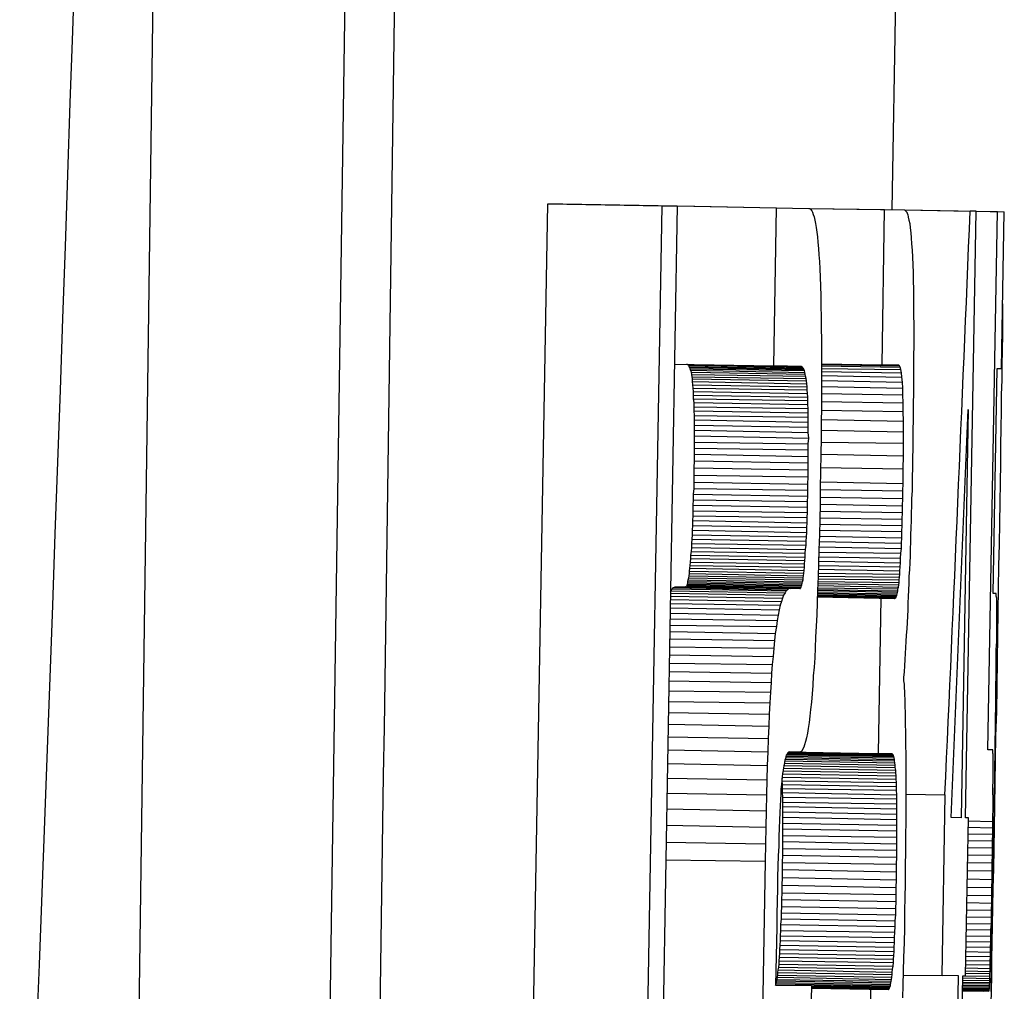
# Model space of a CAD drawing. Header units: millimetres. Extents: x -0.57 to 0.95, y -0.4 to 0.71.
# Tile 77 of 256: x -0.05578 to -0.05319, y 0.13404 to 0.1366. Entities that reach past the tile are written whole.
import ezdxf

# ---------------------------------------------------------------- set-up
doc = ezdxf.new("R2010")
doc.units = ezdxf.units.MM
doc.layers.add('FORMAT', color=7, linetype='Continuous')

msp = doc.modelspace()

# ---------------------------------------------------------------- linework, layer by layer
at = {"layer": 'FORMAT', "color": 7, "linetype": 'Continuous', "lineweight": 25}
for p, q in [((-0.055481, 0.132814), (-0.055147, 0.157065)), ((-0.053482, 0.1361), (-0.053381, 0.141865)), ((-0.054864, 0.140755), (-0.054979, 0.132858)), ((-0.054432, 0.133653), (-0.054389, 0.136115)), ((-0.054389, 0.136115), (-0.054349, 0.136115)), ((-0.054389, 0.136115), (-0.054088, 0.13611)), ((-0.054349, 0.136115), (-0.054048, 0.13611)), ((-0.054131, 0.133648), (-0.054088, 0.13611)), ((-0.054048, 0.13611), (-0.054091, 0.133647)), ((-0.054088, 0.13611), (-0.054048, 0.13611)), ((-0.054048, 0.13611), (-0.054002, 0.136109)), ((-0.054048, 0.13611), (-0.053787, 0.136105)), ((-0.054002, 0.136109), (-0.053702, 0.136103)), ((-0.053794, 0.135689), (-0.053787, 0.136105)), ((-0.053787, 0.136105), (-0.053702, 0.136103)), ((-0.053702, 0.136103), (-0.053699, 0.136103)), ((-0.053702, 0.136103), (-0.053502, 0.1361)), ((-0.053702, 0.136103), (-0.05345, 0.136099)), ((-0.053699, 0.136103), (-0.053697, 0.136101)), ((-0.053697, 0.136101), (-0.053694, 0.136097)), ((-0.053509, 0.135691), (-0.053502, 0.1361)), ((-0.053502, 0.1361), (-0.05345, 0.136099)), ((-0.053694, 0.136097), (-0.053692, 0.136093)), ((-0.053692, 0.136093), (-0.05369, 0.136087)), ((-0.05369, 0.136087), (-0.053688, 0.136081)), ((-0.053688, 0.136081), (-0.053686, 0.136072)), ((-0.053448, 0.136098), (-0.05345, 0.136099)), ((-0.05345, 0.136099), (-0.053277, 0.136096)), ((-0.05345, 0.136099), (-0.053261, 0.136096)), ((-0.053446, 0.136096), (-0.053448, 0.136098)), ((-0.053443, 0.136092), (-0.053446, 0.136096)), ((-0.053441, 0.136087), (-0.053443, 0.136092)), ((-0.053441, 0.136087), (-0.05344, 0.13608)), ((-0.05344, 0.13608), (-0.053438, 0.136072)), ((-0.053289, 0.134498), (-0.053261, 0.136096)), ((-0.053261, 0.136096), (-0.053277, 0.136096)), ((-0.053261, 0.136096), (-0.053205, 0.136095)), ((-0.053261, 0.136096), (-0.053187, 0.136094)), ((-0.05323, 0.134677), (-0.053205, 0.136095)), ((-0.053205, 0.136095), (-0.053187, 0.136094)), ((-0.053194, 0.135682), (-0.053187, 0.136094)), ((-0.053686, 0.136072), (-0.053684, 0.136063)), ((-0.053684, 0.136063), (-0.053682, 0.136053)), ((-0.053682, 0.136053), (-0.053681, 0.136041)), ((-0.053438, 0.136072), (-0.053436, 0.136063)), ((-0.053436, 0.136063), (-0.053435, 0.136052)), ((-0.053435, 0.136052), (-0.053433, 0.136039)), ((-0.053681, 0.136041), (-0.053679, 0.136028)), ((-0.053679, 0.136028), (-0.053678, 0.136014)), ((-0.053433, 0.136039), (-0.053432, 0.136026)), ((-0.053432, 0.136026), (-0.053431, 0.13601)), ((-0.053678, 0.136014), (-0.053676, 0.135998)), ((-0.053676, 0.135998), (-0.053675, 0.135981)), ((-0.053431, 0.13601), (-0.05343, 0.135993)), ((-0.053675, 0.135981), (-0.053674, 0.135963)), ((-0.05343, 0.135993), (-0.053429, 0.135975)), ((-0.053429, 0.135975), (-0.053428, 0.135955)), ((-0.053674, 0.135963), (-0.053673, 0.135944)), ((-0.053673, 0.135944), (-0.053672, 0.135922)), ((-0.053428, 0.135955), (-0.053427, 0.135934)), ((-0.053672, 0.135922), (-0.053671, 0.135898)), ((-0.053427, 0.135934), (-0.053427, 0.135912)), ((-0.053671, 0.135898), (-0.05367, 0.135873)), ((-0.053427, 0.135912), (-0.053426, 0.135891)), ((-0.05367, 0.135873), (-0.05367, 0.135846)), ((-0.053426, 0.135891), (-0.053426, 0.135869)), ((-0.053426, 0.135869), (-0.053426, 0.135846)), ((-0.05367, 0.135846), (-0.053669, 0.135818)), ((-0.053426, 0.135846), (-0.053426, 0.135822)), ((-0.053191, 0.135813), (-0.053191, 0.135852)), ((-0.053669, 0.135818), (-0.053669, 0.135788)), ((-0.053426, 0.135822), (-0.053425, 0.135797)), ((-0.053425, 0.135797), (-0.053425, 0.13577)), ((-0.053191, 0.135772), (-0.053191, 0.135813)), ((-0.053669, 0.135788), (-0.053668, 0.135757)), ((-0.053425, 0.13577), (-0.053425, 0.135743)), ((-0.053192, 0.135728), (-0.053191, 0.135772)), ((-0.053668, 0.135757), (-0.053668, 0.135724)), ((-0.053425, 0.135743), (-0.053426, 0.135714)), ((-0.053668, 0.135724), (-0.053668, 0.13569)), ((-0.053426, 0.135714), (-0.053426, 0.135684)), ((-0.053193, 0.135691), (-0.053192, 0.135728)), ((-0.054056, 0.135693), (-0.053794, 0.135689)), ((-0.054021, 0.135692), (-0.054023, 0.135693)), ((-0.05402, 0.135691), (-0.054021, 0.135692)), ((-0.054021, 0.135692), (-0.053721, 0.135687)), ((-0.054018, 0.13569), (-0.05402, 0.135691)), ((-0.05402, 0.135691), (-0.053719, 0.135686)), ((-0.054017, 0.135687), (-0.054018, 0.13569)), ((-0.054018, 0.13569), (-0.053718, 0.135684)), ((-0.054015, 0.135684), (-0.054017, 0.135687)), ((-0.054017, 0.135687), (-0.053716, 0.135682)), ((-0.053722, 0.135687), (-0.053794, 0.135689)), ((-0.053721, 0.135687), (-0.053722, 0.135687)), ((-0.053719, 0.135686), (-0.053721, 0.135687)), ((-0.053718, 0.135684), (-0.053719, 0.135686)), ((-0.053668, 0.135694), (-0.053509, 0.135691)), ((-0.053668, 0.135692), (-0.053463, 0.135689)), ((-0.053668, 0.13569), (-0.053668, 0.135655)), ((-0.053668, 0.135689), (-0.053461, 0.135685)), ((-0.053465, 0.13569), (-0.053509, 0.135691)), ((-0.053463, 0.135689), (-0.053465, 0.13569)), ((-0.053461, 0.135685), (-0.053463, 0.135689)), ((-0.053459, 0.135679), (-0.053461, 0.135685)), ((-0.053193, 0.135652), (-0.053193, 0.135691)), ((-0.054014, 0.135681), (-0.054015, 0.135684)), ((-0.054015, 0.135684), (-0.053715, 0.135679)), ((-0.054013, 0.135677), (-0.054014, 0.135681)), ((-0.054014, 0.135681), (-0.053713, 0.135676)), ((-0.054011, 0.135672), (-0.054013, 0.135677)), ((-0.054013, 0.135677), (-0.053712, 0.135671)), ((-0.05401, 0.135666), (-0.054011, 0.135672)), ((-0.054011, 0.135672), (-0.053711, 0.135667)), ((-0.054009, 0.13566), (-0.05401, 0.135666)), ((-0.05401, 0.135666), (-0.05371, 0.135661)), ((-0.054008, 0.135654), (-0.054009, 0.13566)), ((-0.054009, 0.13566), (-0.053709, 0.135655)), ((-0.053716, 0.135682), (-0.053718, 0.135684)), ((-0.053715, 0.135679), (-0.053716, 0.135682)), ((-0.053713, 0.135676), (-0.053715, 0.135679)), ((-0.053712, 0.135671), (-0.053713, 0.135676)), ((-0.053711, 0.135667), (-0.053712, 0.135671)), ((-0.05371, 0.135661), (-0.053711, 0.135667)), ((-0.053709, 0.135655), (-0.05371, 0.135661)), ((-0.053668, 0.135682), (-0.053459, 0.135679)), ((-0.053668, 0.135674), (-0.053458, 0.13567)), ((-0.053668, 0.135663), (-0.053457, 0.135659)), ((-0.053458, 0.13567), (-0.053459, 0.135679)), ((-0.053457, 0.135659), (-0.053458, 0.13567)), ((-0.053455, 0.135646), (-0.053457, 0.135659)), ((-0.053426, 0.135684), (-0.053426, 0.135652)), ((-0.053216, 0.135089), (-0.053206, 0.135682)), ((-0.053206, 0.135682), (-0.053194, 0.135682)), ((-0.054008, 0.135647), (-0.054008, 0.135654)), ((-0.054008, 0.135654), (-0.053708, 0.135649)), ((-0.054007, 0.135639), (-0.054008, 0.135647)), ((-0.054008, 0.135647), (-0.053707, 0.135641)), ((-0.054006, 0.13563), (-0.054007, 0.135639)), ((-0.054007, 0.135639), (-0.053706, 0.135633)), ((-0.053708, 0.135649), (-0.053709, 0.135655)), ((-0.053707, 0.135641), (-0.053708, 0.135649)), ((-0.053706, 0.135633), (-0.053707, 0.135641)), ((-0.053706, 0.135625), (-0.053706, 0.135633)), ((-0.053668, 0.135655), (-0.053668, 0.135618)), ((-0.053668, 0.13565), (-0.053455, 0.135646)), ((-0.053668, 0.135634), (-0.053454, 0.13563)), ((-0.053454, 0.13563), (-0.053455, 0.135646)), ((-0.053426, 0.135652), (-0.053426, 0.13562)), ((-0.053194, 0.135612), (-0.053193, 0.135652)), ((-0.054005, 0.135621), (-0.054006, 0.13563)), ((-0.054006, 0.13563), (-0.053706, 0.135625)), ((-0.054005, 0.135611), (-0.054005, 0.135621)), ((-0.054005, 0.135621), (-0.053705, 0.135616)), ((-0.054005, 0.135602), (-0.054005, 0.135611)), ((-0.054005, 0.135611), (-0.053704, 0.135606)), ((-0.053705, 0.135616), (-0.053706, 0.135625)), ((-0.053704, 0.135606), (-0.053705, 0.135616)), ((-0.053668, 0.135618), (-0.053668, 0.135579)), ((-0.053668, 0.135616), (-0.053454, 0.135612)), ((-0.053454, 0.135612), (-0.053454, 0.13563)), ((-0.053453, 0.135591), (-0.053454, 0.135612)), ((-0.053426, 0.13562), (-0.053427, 0.135586)), ((-0.053194, 0.135569), (-0.053194, 0.135612)), ((-0.054004, 0.135592), (-0.054005, 0.135602)), ((-0.054005, 0.135602), (-0.053704, 0.135597)), ((-0.054004, 0.135581), (-0.054004, 0.135592)), ((-0.054004, 0.135592), (-0.053704, 0.135587)), ((-0.054004, 0.13557), (-0.054004, 0.135581)), ((-0.054004, 0.135581), (-0.053703, 0.135576)), ((-0.053704, 0.135597), (-0.053704, 0.135606)), ((-0.053704, 0.135587), (-0.053704, 0.135597)), ((-0.053703, 0.135576), (-0.053704, 0.135587)), ((-0.053668, 0.135595), (-0.053453, 0.135591)), ((-0.053453, 0.135568), (-0.053453, 0.135591)), ((-0.053427, 0.135586), (-0.053427, 0.135551)), ((-0.054003, 0.135558), (-0.054004, 0.13557)), ((-0.054004, 0.13557), (-0.053703, 0.135565)), ((-0.054003, 0.135546), (-0.054003, 0.135558)), ((-0.054003, 0.135558), (-0.053703, 0.135553)), ((-0.053703, 0.135565), (-0.053703, 0.135576)), ((-0.053703, 0.135553), (-0.053703, 0.135565)), ((-0.053668, 0.135579), (-0.053669, 0.135539)), ((-0.053669, 0.135572), (-0.053453, 0.135568)), ((-0.053452, 0.135543), (-0.053453, 0.135568)), ((-0.053327, 0.134499), (-0.053282, 0.135574)), ((-0.053282, 0.135574), (-0.053301, 0.134498)), ((-0.053195, 0.135525), (-0.053194, 0.135569)), ((-0.054003, 0.135532), (-0.054003, 0.135546)), ((-0.054003, 0.135546), (-0.053703, 0.13554)), ((-0.054003, 0.135519), (-0.054003, 0.135532)), ((-0.054003, 0.135532), (-0.053703, 0.135527)), ((-0.053703, 0.13554), (-0.053703, 0.135553)), ((-0.053703, 0.135527), (-0.053703, 0.13554)), ((-0.053669, 0.135547), (-0.053452, 0.135543)), ((-0.053669, 0.135539), (-0.053669, 0.135498)), ((-0.053452, 0.135515), (-0.053452, 0.135543)), ((-0.053427, 0.135551), (-0.053428, 0.135515)), ((-0.054003, 0.135504), (-0.054003, 0.135519)), ((-0.054003, 0.135519), (-0.053703, 0.135513)), ((-0.054003, 0.135488), (-0.054003, 0.135504)), ((-0.054003, 0.135504), (-0.053702, 0.135498)), ((-0.053703, 0.135513), (-0.053703, 0.135527)), ((-0.053702, 0.135498), (-0.053703, 0.135513)), ((-0.053669, 0.135519), (-0.053452, 0.135515)), ((-0.053452, 0.135485), (-0.053452, 0.135515)), ((-0.053428, 0.135515), (-0.053428, 0.135477)), ((-0.053196, 0.135479), (-0.053195, 0.135525)), ((-0.054003, 0.135472), (-0.054003, 0.135488)), ((-0.054003, 0.135488), (-0.053703, 0.135483)), ((-0.053703, 0.135483), (-0.053702, 0.135498)), ((-0.053703, 0.135467), (-0.053703, 0.135483)), ((-0.053669, 0.135498), (-0.05367, 0.135455)), ((-0.05367, 0.135488), (-0.053452, 0.135485)), ((-0.053452, 0.135452), (-0.053452, 0.135485)), ((-0.053196, 0.135431), (-0.053196, 0.135479)), ((-0.054003, 0.135456), (-0.054003, 0.135472)), ((-0.054003, 0.135472), (-0.053703, 0.135467)), ((-0.054003, 0.135438), (-0.054003, 0.135456)), ((-0.054003, 0.135456), (-0.053703, 0.13545)), ((-0.053703, 0.13545), (-0.053703, 0.135467)), ((-0.05367, 0.135455), (-0.053671, 0.135411)), ((-0.05367, 0.135456), (-0.053452, 0.135452)), ((-0.053453, 0.135417), (-0.053452, 0.135452)), ((-0.053428, 0.135477), (-0.053429, 0.135439)), ((-0.054004, 0.13542), (-0.054003, 0.135438)), ((-0.054003, 0.135438), (-0.053703, 0.135433)), ((-0.053703, 0.135433), (-0.053703, 0.13545)), ((-0.053703, 0.135415), (-0.053703, 0.135433)), ((-0.053429, 0.135439), (-0.053429, 0.135418)), ((-0.053197, 0.135381), (-0.053196, 0.135431)), ((-0.054004, 0.135401), (-0.054004, 0.13542)), ((-0.054004, 0.13542), (-0.053703, 0.135415)), ((-0.054004, 0.135382), (-0.054004, 0.135401)), ((-0.054004, 0.135401), (-0.053703, 0.135396)), ((-0.053703, 0.135396), (-0.053703, 0.135415)), ((-0.053671, 0.135411), (-0.053672, 0.135367)), ((-0.053671, 0.135421), (-0.053453, 0.135417)), ((-0.053453, 0.135379), (-0.053453, 0.135417)), ((-0.053429, 0.135418), (-0.05343, 0.135398)), ((-0.054004, 0.135366), (-0.054004, 0.135382)), ((-0.054004, 0.135382), (-0.053704, 0.135377)), ((-0.053704, 0.135377), (-0.053703, 0.135396)), ((-0.053704, 0.135361), (-0.053704, 0.135377)), ((-0.053671, 0.135383), (-0.053453, 0.135379)), ((-0.053454, 0.135359), (-0.053453, 0.135379)), ((-0.05343, 0.135398), (-0.05343, 0.135379)), ((-0.05343, 0.135379), (-0.05343, 0.135359)), ((-0.053198, 0.135329), (-0.053197, 0.135381)), ((-0.054005, 0.135351), (-0.054004, 0.135366)), ((-0.054005, 0.135336), (-0.054005, 0.135351)), ((-0.054005, 0.135351), (-0.053704, 0.135345)), ((-0.054004, 0.135366), (-0.053704, 0.135361)), ((-0.053704, 0.135345), (-0.053704, 0.135361)), ((-0.053672, 0.135367), (-0.053672, 0.135325)), ((-0.053672, 0.135363), (-0.053454, 0.135359)), ((-0.053454, 0.135339), (-0.053454, 0.135359)), ((-0.05343, 0.135359), (-0.053431, 0.135339)), ((-0.054006, 0.135322), (-0.054005, 0.135336)), ((-0.054006, 0.135307), (-0.054006, 0.135322)), ((-0.054006, 0.135322), (-0.053705, 0.135316)), ((-0.054005, 0.135336), (-0.053705, 0.135331)), ((-0.053705, 0.135331), (-0.053704, 0.135345)), ((-0.053705, 0.135316), (-0.053705, 0.135331)), ((-0.053672, 0.135325), (-0.053673, 0.135284)), ((-0.053672, 0.135343), (-0.053454, 0.135339)), ((-0.053672, 0.135324), (-0.053455, 0.13532)), ((-0.053455, 0.13532), (-0.053454, 0.135339)), ((-0.053431, 0.135339), (-0.053431, 0.13532)), ((-0.053199, 0.135275), (-0.053198, 0.135329)), ((-0.054006, 0.135294), (-0.054006, 0.135307)), ((-0.054006, 0.135307), (-0.053705, 0.135302)), ((-0.053706, 0.135289), (-0.053705, 0.135302)), ((-0.053705, 0.135302), (-0.053705, 0.135316)), ((-0.053673, 0.135306), (-0.053455, 0.135302)), ((-0.053456, 0.135285), (-0.053455, 0.135302)), ((-0.053455, 0.135302), (-0.053455, 0.13532)), ((-0.053431, 0.13532), (-0.053432, 0.135301)), ((-0.053432, 0.135301), (-0.053432, 0.135281)), ((-0.054007, 0.135281), (-0.054006, 0.135294)), ((-0.054007, 0.135268), (-0.054007, 0.135281)), ((-0.054007, 0.135281), (-0.053706, 0.135275)), ((-0.054006, 0.135294), (-0.053706, 0.135289)), ((-0.053707, 0.135263), (-0.053706, 0.135275)), ((-0.053706, 0.135275), (-0.053706, 0.135289)), ((-0.053673, 0.135284), (-0.053674, 0.135244)), ((-0.053674, 0.135272), (-0.053456, 0.135268)), ((-0.053673, 0.135288), (-0.053456, 0.135285)), ((-0.053456, 0.135268), (-0.053456, 0.135285)), ((-0.053432, 0.135281), (-0.053433, 0.135262)), ((-0.0532, 0.135219), (-0.053199, 0.135275)), ((-0.054009, 0.135232), (-0.054008, 0.135244)), ((-0.054008, 0.135256), (-0.054007, 0.135268)), ((-0.054008, 0.135244), (-0.054008, 0.135256)), ((-0.054008, 0.135256), (-0.053707, 0.13525)), ((-0.054008, 0.135244), (-0.053708, 0.135238)), ((-0.054007, 0.135268), (-0.053707, 0.135263)), ((-0.053708, 0.135238), (-0.053707, 0.13525)), ((-0.053707, 0.13525), (-0.053707, 0.135263)), ((-0.053674, 0.135244), (-0.053675, 0.135205)), ((-0.053674, 0.135256), (-0.053457, 0.135252)), ((-0.053457, 0.135252), (-0.053456, 0.135268)), ((-0.053457, 0.135236), (-0.053457, 0.135252)), ((-0.053433, 0.135262), (-0.053434, 0.135244)), ((-0.053434, 0.135244), (-0.053434, 0.135225)), ((-0.05401, 0.135221), (-0.054009, 0.135232)), ((-0.05401, 0.13521), (-0.05401, 0.135221)), ((-0.05401, 0.135221), (-0.053709, 0.135216)), ((-0.054009, 0.135232), (-0.053709, 0.135227)), ((-0.053709, 0.135227), (-0.053708, 0.135238)), ((-0.053709, 0.135216), (-0.053709, 0.135227)), ((-0.053675, 0.135226), (-0.053458, 0.135222)), ((-0.053674, 0.13524), (-0.053457, 0.135236)), ((-0.053458, 0.135222), (-0.053457, 0.135236)), ((-0.053458, 0.135208), (-0.053458, 0.135222)), ((-0.053434, 0.135225), (-0.053435, 0.135206)), ((-0.053201, 0.135162), (-0.0532, 0.135219)), ((-0.054012, 0.13519), (-0.054011, 0.1352)), ((-0.054011, 0.1352), (-0.05401, 0.13521)), ((-0.054011, 0.1352), (-0.053711, 0.135195)), ((-0.05401, 0.13521), (-0.05371, 0.135205)), ((-0.053711, 0.135195), (-0.05371, 0.135205)), ((-0.053711, 0.135185), (-0.053711, 0.135195)), ((-0.05371, 0.135205), (-0.053709, 0.135216)), ((-0.053675, 0.135205), (-0.053676, 0.135168)), ((-0.053675, 0.135212), (-0.053458, 0.135208)), ((-0.053675, 0.135198), (-0.053459, 0.135195)), ((-0.05346, 0.135182), (-0.053459, 0.135195)), ((-0.053459, 0.135195), (-0.053458, 0.135208)), ((-0.053435, 0.135206), (-0.053435, 0.135188)), ((-0.054014, 0.135163), (-0.054013, 0.135172)), ((-0.054013, 0.135172), (-0.054012, 0.135181)), ((-0.054013, 0.135172), (-0.053713, 0.135167)), ((-0.054012, 0.135181), (-0.054012, 0.13519)), ((-0.054012, 0.13519), (-0.053711, 0.135185)), ((-0.054012, 0.135181), (-0.053712, 0.135176)), ((-0.053713, 0.135167), (-0.053712, 0.135176)), ((-0.053713, 0.135158), (-0.053713, 0.135167)), ((-0.053712, 0.135176), (-0.053711, 0.135185)), ((-0.053676, 0.135168), (-0.053677, 0.135133)), ((-0.053676, 0.135186), (-0.05346, 0.135182)), ((-0.053676, 0.135174), (-0.05346, 0.13517)), ((-0.053461, 0.135159), (-0.05346, 0.13517)), ((-0.05346, 0.13517), (-0.05346, 0.135182)), ((-0.053436, 0.13517), (-0.053437, 0.135152)), ((-0.053435, 0.135188), (-0.053436, 0.13517)), ((-0.054017, 0.135136), (-0.054016, 0.135142)), ((-0.054016, 0.135148), (-0.054015, 0.135156)), ((-0.054016, 0.135142), (-0.054016, 0.135148)), ((-0.054016, 0.135148), (-0.053715, 0.135143)), ((-0.054016, 0.135142), (-0.053716, 0.135136)), ((-0.054015, 0.135156), (-0.054014, 0.135163)), ((-0.054015, 0.135156), (-0.053714, 0.13515)), ((-0.054014, 0.135163), (-0.053713, 0.135158)), ((-0.053716, 0.135136), (-0.053715, 0.135143)), ((-0.053715, 0.135143), (-0.053714, 0.13515)), ((-0.053714, 0.13515), (-0.053713, 0.135158)), ((-0.053677, 0.135153), (-0.053462, 0.135149)), ((-0.053677, 0.135143), (-0.053462, 0.13514)), ((-0.053676, 0.135163), (-0.053461, 0.135159)), ((-0.053462, 0.135149), (-0.053461, 0.135159)), ((-0.053462, 0.13514), (-0.053462, 0.135149)), ((-0.053437, 0.135152), (-0.053438, 0.135134)), ((-0.053202, 0.135102), (-0.053201, 0.135162)), ((-0.054021, 0.135114), (-0.05402, 0.135117)), ((-0.05402, 0.135121), (-0.054019, 0.135125)), ((-0.05402, 0.135117), (-0.05402, 0.135121)), ((-0.05402, 0.135121), (-0.053719, 0.135116)), ((-0.05402, 0.135117), (-0.05372, 0.135112)), ((-0.054019, 0.135125), (-0.054018, 0.13513)), ((-0.054019, 0.135125), (-0.053718, 0.13512)), ((-0.054018, 0.13513), (-0.054017, 0.135136)), ((-0.054018, 0.13513), (-0.053717, 0.135125)), ((-0.054017, 0.135136), (-0.053717, 0.13513)), ((-0.05372, 0.135112), (-0.053719, 0.135116)), ((-0.053719, 0.135116), (-0.053718, 0.13512)), ((-0.053718, 0.13512), (-0.053717, 0.135125)), ((-0.053717, 0.13513), (-0.053716, 0.135136)), ((-0.053717, 0.135125), (-0.053717, 0.13513)), ((-0.053677, 0.135133), (-0.053679, 0.135098)), ((-0.053678, 0.135128), (-0.053464, 0.135125)), ((-0.053678, 0.135121), (-0.053464, 0.135118)), ((-0.053678, 0.135115), (-0.053465, 0.135112)), ((-0.053677, 0.135135), (-0.053463, 0.135132)), ((-0.053465, 0.135112), (-0.053464, 0.135118)), ((-0.053464, 0.135125), (-0.053463, 0.135132)), ((-0.053464, 0.135118), (-0.053464, 0.135125)), ((-0.053463, 0.135132), (-0.053462, 0.13514)), ((-0.053438, 0.135116), (-0.053439, 0.135098)), ((-0.053438, 0.135134), (-0.053438, 0.135116)), ((-0.054066, 0.135094), (-0.054065, 0.135096)), ((-0.054066, 0.13509), (-0.053768, 0.135085)), ((-0.054065, 0.135096), (-0.054061, 0.135101)), ((-0.054065, 0.135096), (-0.053764, 0.135091)), ((-0.054061, 0.135101), (-0.054058, 0.135105)), ((-0.054061, 0.135101), (-0.053761, 0.135096)), ((-0.054058, 0.135105), (-0.054054, 0.135107)), ((-0.054058, 0.135105), (-0.053758, 0.135099)), ((-0.054054, 0.135107), (-0.054051, 0.135107)), ((-0.054054, 0.135107), (-0.053754, 0.135102)), ((-0.054051, 0.135107), (-0.054026, 0.135107)), ((-0.054051, 0.135107), (-0.05375, 0.135102)), ((-0.054026, 0.135107), (-0.054025, 0.135107)), ((-0.053725, 0.135102), (-0.054026, 0.135107)), ((-0.054025, 0.135107), (-0.054024, 0.135108)), ((-0.054025, 0.135107), (-0.053724, 0.135102)), ((-0.054024, 0.135108), (-0.054023, 0.135109)), ((-0.054024, 0.135108), (-0.053724, 0.135103)), ((-0.054023, 0.135109), (-0.054022, 0.135111)), ((-0.054023, 0.135109), (-0.053723, 0.135104)), ((-0.054022, 0.135111), (-0.054021, 0.135114)), ((-0.054022, 0.135111), (-0.053722, 0.135106)), ((-0.054021, 0.135114), (-0.053721, 0.135109)), ((-0.053764, 0.135091), (-0.053768, 0.135085)), ((-0.053761, 0.135096), (-0.053764, 0.135091)), ((-0.053758, 0.135099), (-0.053761, 0.135096)), ((-0.053754, 0.135102), (-0.053758, 0.135099)), ((-0.05375, 0.135102), (-0.053754, 0.135102)), ((-0.053725, 0.135102), (-0.05375, 0.135102)), ((-0.053725, 0.135102), (-0.053724, 0.135102)), ((-0.053724, 0.135103), (-0.053723, 0.135104)), ((-0.053724, 0.135102), (-0.053724, 0.135103)), ((-0.053723, 0.135104), (-0.053722, 0.135106)), ((-0.053722, 0.135106), (-0.053721, 0.135109)), ((-0.053721, 0.135109), (-0.05372, 0.135112)), ((-0.053679, 0.135098), (-0.05368, 0.135065)), ((-0.053468, 0.135092), (-0.053679, 0.135096)), ((-0.053679, 0.135092), (-0.053469, 0.135088)), ((-0.053679, 0.135089), (-0.05347, 0.135085)), ((-0.053678, 0.13511), (-0.053466, 0.135106)), ((-0.053678, 0.135104), (-0.053467, 0.135101)), ((-0.053678, 0.1351), (-0.053467, 0.135096)), ((-0.053469, 0.135088), (-0.053468, 0.135092)), ((-0.053468, 0.135092), (-0.053467, 0.135096)), ((-0.053467, 0.135101), (-0.053466, 0.135106)), ((-0.053467, 0.135096), (-0.053467, 0.135101)), ((-0.053466, 0.135106), (-0.053465, 0.135112)), ((-0.053439, 0.135098), (-0.05344, 0.135081)), ((-0.053208, 0.135089), (-0.053216, 0.135089)), ((-0.053208, 0.135088), (-0.053208, 0.135089)), ((-0.053203, 0.135041), (-0.053202, 0.135102)), ((-0.054067, 0.135063), (-0.053777, 0.135058)), ((-0.054066, 0.135082), (-0.053771, 0.135077)), ((-0.054066, 0.135073), (-0.053774, 0.135068)), ((-0.053774, 0.135068), (-0.053777, 0.135058)), ((-0.053771, 0.135077), (-0.053774, 0.135068)), ((-0.053768, 0.135085), (-0.053771, 0.135077)), ((-0.05368, 0.135065), (-0.053681, 0.135033)), ((-0.053679, 0.135086), (-0.053471, 0.135082)), ((-0.053679, 0.135084), (-0.053472, 0.13508)), ((-0.053679, 0.135082), (-0.053473, 0.135078)), ((-0.053679, 0.135081), (-0.053474, 0.135077)), ((-0.053679, 0.13508), (-0.053511, 0.135077)), ((-0.053679, 0.13508), (-0.053475, 0.135076)), ((-0.053679, 0.13508), (-0.053476, 0.135076)), ((-0.053518, 0.134668), (-0.053511, 0.135077)), ((-0.053511, 0.135077), (-0.053476, 0.135076)), ((-0.053476, 0.135076), (-0.053475, 0.135076)), ((-0.053475, 0.135076), (-0.053474, 0.135077)), ((-0.053474, 0.135077), (-0.053473, 0.135078)), ((-0.053473, 0.135078), (-0.053472, 0.13508)), ((-0.053472, 0.13508), (-0.053471, 0.135082)), ((-0.053471, 0.135082), (-0.05347, 0.135085)), ((-0.05347, 0.135085), (-0.053469, 0.135088)), ((-0.05344, 0.135081), (-0.053441, 0.135064)), ((-0.053441, 0.135064), (-0.053441, 0.135046)), ((-0.053208, 0.135086), (-0.053208, 0.135088)), ((-0.053208, 0.135082), (-0.053208, 0.135086)), ((-0.053207, 0.135077), (-0.053208, 0.135082)), ((-0.053207, 0.13507), (-0.053207, 0.135077)), ((-0.053207, 0.135062), (-0.053207, 0.13507)), ((-0.054067, 0.135051), (-0.05378, 0.135046)), ((-0.054067, 0.135037), (-0.053782, 0.135032)), ((-0.05378, 0.135046), (-0.053782, 0.135032)), ((-0.053777, 0.135058), (-0.05378, 0.135046)), ((-0.053441, 0.135046), (-0.053442, 0.135029)), ((-0.053207, 0.135052), (-0.053207, 0.135062)), ((-0.053207, 0.135041), (-0.053207, 0.135052)), ((-0.053207, 0.135028), (-0.053207, 0.135041)), ((-0.053204, 0.134978), (-0.053203, 0.135041)), ((-0.054067, 0.135022), (-0.053785, 0.135018)), ((-0.053785, 0.135018), (-0.053787, 0.135002)), ((-0.053782, 0.135032), (-0.053785, 0.135018)), ((-0.053681, 0.135033), (-0.053682, 0.135003)), ((-0.053443, 0.135013), (-0.053444, 0.134996)), ((-0.053442, 0.135029), (-0.053443, 0.135013)), ((-0.053207, 0.135014), (-0.053207, 0.135028)), ((-0.053207, 0.134998), (-0.053207, 0.135014)), ((-0.054068, 0.135006), (-0.053787, 0.135002)), ((-0.054068, 0.134989), (-0.05379, 0.134984)), ((-0.053787, 0.135002), (-0.05379, 0.134984)), ((-0.053682, 0.135003), (-0.053684, 0.134974)), ((-0.053444, 0.134996), (-0.053445, 0.134979)), ((-0.053207, 0.134981), (-0.053207, 0.134998)), ((-0.054068, 0.13497), (-0.053792, 0.134965)), ((-0.053792, 0.134965), (-0.053794, 0.134945)), ((-0.05379, 0.134984), (-0.053792, 0.134965)), ((-0.053684, 0.134974), (-0.053685, 0.134946)), ((-0.053446, 0.134963), (-0.053447, 0.134947)), ((-0.053445, 0.134979), (-0.053446, 0.134963)), ((-0.053208, 0.134942), (-0.053207, 0.134962)), ((-0.053207, 0.134962), (-0.053207, 0.134981)), ((-0.053205, 0.134913), (-0.053204, 0.134978)), ((-0.054069, 0.134949), (-0.053794, 0.134945)), ((-0.053794, 0.134945), (-0.053796, 0.134923)), ((-0.053685, 0.134946), (-0.053686, 0.13492)), ((-0.053447, 0.134947), (-0.053448, 0.134931)), ((-0.053208, 0.13492), (-0.053208, 0.134942)), ((-0.054069, 0.134928), (-0.053796, 0.134923)), ((-0.053796, 0.134923), (-0.053798, 0.134902)), ((-0.053686, 0.13492), (-0.053688, 0.134895)), ((-0.053449, 0.134915), (-0.05345, 0.134899)), ((-0.053448, 0.134931), (-0.053449, 0.134915)), ((-0.053208, 0.134897), (-0.053208, 0.13492)), ((-0.053206, 0.134844), (-0.053205, 0.134913)), ((-0.05407, 0.134884), (-0.0538, 0.134879)), ((-0.054069, 0.134906), (-0.053798, 0.134902)), ((-0.053798, 0.134902), (-0.0538, 0.134879)), ((-0.053688, 0.134895), (-0.05369, 0.134872)), ((-0.053451, 0.134883), (-0.053452, 0.134868)), ((-0.05345, 0.134899), (-0.053451, 0.134883)), ((-0.053208, 0.134872), (-0.053208, 0.134897)), ((-0.05407, 0.134859), (-0.053801, 0.134855)), ((-0.0538, 0.134879), (-0.053801, 0.134855)), ((-0.05369, 0.134872), (-0.053691, 0.134847)), ((-0.053452, 0.134868), (-0.053452, 0.134859)), ((-0.053452, 0.134859), (-0.053451, 0.13485)), ((-0.053209, 0.134846), (-0.053208, 0.134872)), ((-0.054071, 0.134833), (-0.053803, 0.134829)), ((-0.053801, 0.134855), (-0.053803, 0.134829)), ((-0.053691, 0.134847), (-0.053693, 0.134825)), ((-0.053451, 0.13485), (-0.053451, 0.134841)), ((-0.053451, 0.134841), (-0.05345, 0.134831)), ((-0.05345, 0.134831), (-0.05345, 0.134821)), ((-0.053209, 0.134819), (-0.053209, 0.134846)), ((-0.053207, 0.134778), (-0.053206, 0.134844)), ((-0.054071, 0.134805), (-0.053804, 0.134801)), ((-0.053803, 0.134829), (-0.053804, 0.134801)), ((-0.053693, 0.134825), (-0.053695, 0.134803)), ((-0.05345, 0.134821), (-0.053449, 0.134811)), ((-0.053449, 0.134811), (-0.053449, 0.1348)), ((-0.053209, 0.134791), (-0.053209, 0.134819)), ((-0.053804, 0.134801), (-0.053806, 0.134771)), ((-0.053697, 0.134784), (-0.053699, 0.134766)), ((-0.053695, 0.134803), (-0.053697, 0.134784)), ((-0.053449, 0.1348), (-0.053449, 0.134789)), ((-0.053449, 0.134789), (-0.053448, 0.134778)), ((-0.053448, 0.134778), (-0.053448, 0.134766)), ((-0.05321, 0.134762), (-0.053209, 0.134791)), ((-0.053209, 0.134713), (-0.053207, 0.134778)), ((-0.054072, 0.134776), (-0.053806, 0.134771)), ((-0.053806, 0.134771), (-0.053807, 0.13474)), ((-0.053699, 0.134766), (-0.053701, 0.134749)), ((-0.053448, 0.134766), (-0.053448, 0.134754)), ((-0.053448, 0.134754), (-0.053448, 0.134741)), ((-0.05321, 0.134731), (-0.05321, 0.134762)), ((-0.054072, 0.134745), (-0.053807, 0.13474)), ((-0.053807, 0.13474), (-0.053809, 0.134707)), ((-0.053703, 0.134734), (-0.053705, 0.134721)), ((-0.053701, 0.134749), (-0.053703, 0.134734)), ((-0.053448, 0.134741), (-0.053447, 0.134728)), ((-0.053447, 0.134728), (-0.053447, 0.134715)), ((-0.053211, 0.134699), (-0.05321, 0.134731)), ((-0.054073, 0.134712), (-0.053809, 0.134707)), ((-0.053809, 0.134707), (-0.05381, 0.134672)), ((-0.053708, 0.134709), (-0.05371, 0.134699)), ((-0.053705, 0.134721), (-0.053708, 0.134709)), ((-0.053447, 0.134715), (-0.053447, 0.134701)), ((-0.053447, 0.134701), (-0.053447, 0.134688)), ((-0.05321, 0.134651), (-0.053209, 0.134713)), ((-0.054073, 0.134677), (-0.05381, 0.134672)), ((-0.05372, 0.134674), (-0.053723, 0.134672)), ((-0.053718, 0.134678), (-0.05372, 0.134674)), ((-0.053715, 0.134684), (-0.053718, 0.134678)), ((-0.053713, 0.134691), (-0.053715, 0.134684)), ((-0.05371, 0.134699), (-0.053713, 0.134691)), ((-0.053447, 0.134688), (-0.053446, 0.134667)), ((-0.053217, 0.134677), (-0.05323, 0.134677)), ((-0.053217, 0.134676), (-0.053217, 0.134677)), ((-0.053217, 0.134675), (-0.053217, 0.134676)), ((-0.053217, 0.134674), (-0.053217, 0.134675)), ((-0.053217, 0.134672), (-0.053217, 0.134674)), ((-0.053211, 0.134666), (-0.053211, 0.134699)), ((-0.05381, 0.134672), (-0.053811, 0.134636)), ((-0.053765, 0.13465), (-0.053766, 0.134644)), ((-0.053763, 0.134655), (-0.053765, 0.13465)), ((-0.053765, 0.134648), (-0.053475, 0.134643)), ((-0.053764, 0.134653), (-0.053476, 0.134648)), ((-0.053762, 0.13466), (-0.053763, 0.134655)), ((-0.053763, 0.134657), (-0.053476, 0.134652)), ((-0.053761, 0.134663), (-0.053762, 0.13466)), ((-0.053759, 0.134666), (-0.053761, 0.134663)), ((-0.053761, 0.134661), (-0.053477, 0.134656)), ((-0.05376, 0.134664), (-0.053478, 0.13466)), ((-0.053758, 0.134669), (-0.053759, 0.134666)), ((-0.053759, 0.134667), (-0.053479, 0.134662)), ((-0.053756, 0.13467), (-0.053758, 0.134669)), ((-0.053757, 0.134669), (-0.05348, 0.134664)), ((-0.053755, 0.134671), (-0.053756, 0.13467)), ((-0.053756, 0.134671), (-0.053481, 0.134666)), ((-0.053753, 0.134672), (-0.053755, 0.134671)), ((-0.053754, 0.134672), (-0.053482, 0.134667)), ((-0.053726, 0.134671), (-0.053753, 0.134672)), ((-0.053723, 0.134672), (-0.053726, 0.134671)), ((-0.053726, 0.134671), (-0.053518, 0.134668)), ((-0.053483, 0.134667), (-0.053518, 0.134668)), ((-0.053482, 0.134667), (-0.053483, 0.134667)), ((-0.053481, 0.134666), (-0.053482, 0.134667)), ((-0.05348, 0.134664), (-0.053481, 0.134666)), ((-0.053479, 0.134662), (-0.05348, 0.134664)), ((-0.053478, 0.13466), (-0.053479, 0.134662)), ((-0.053477, 0.134656), (-0.053478, 0.13466)), ((-0.053476, 0.134652), (-0.053477, 0.134656)), ((-0.053476, 0.134648), (-0.053476, 0.134652)), ((-0.053475, 0.134643), (-0.053476, 0.134648)), ((-0.053446, 0.134667), (-0.053446, 0.134646)), ((-0.053217, 0.134669), (-0.053217, 0.134672)), ((-0.053216, 0.134666), (-0.053217, 0.134669)), ((-0.053216, 0.134662), (-0.053216, 0.134666)), ((-0.053216, 0.134658), (-0.053216, 0.134662)), ((-0.053216, 0.134653), (-0.053216, 0.134658)), ((-0.053216, 0.134647), (-0.053216, 0.134653)), ((-0.053212, 0.134632), (-0.053211, 0.134666)), ((-0.053211, 0.13459), (-0.05321, 0.134651)), ((-0.054074, 0.134641), (-0.053811, 0.134636)), ((-0.053811, 0.134636), (-0.053812, 0.134598)), ((-0.053769, 0.134623), (-0.053771, 0.134615)), ((-0.05377, 0.134622), (-0.053473, 0.134617)), ((-0.053768, 0.134631), (-0.053769, 0.134623)), ((-0.053769, 0.134629), (-0.053473, 0.134624)), ((-0.053767, 0.134638), (-0.053768, 0.134631)), ((-0.053768, 0.134636), (-0.053474, 0.134631)), ((-0.053766, 0.134644), (-0.053767, 0.134638)), ((-0.053766, 0.134642), (-0.053474, 0.134637)), ((-0.053474, 0.134637), (-0.053475, 0.134643)), ((-0.053474, 0.134631), (-0.053474, 0.134637)), ((-0.053473, 0.134624), (-0.053474, 0.134631)), ((-0.053473, 0.134617), (-0.053473, 0.134624)), ((-0.053446, 0.134646), (-0.053446, 0.134624)), ((-0.053446, 0.134624), (-0.053446, 0.134602)), ((-0.053216, 0.134641), (-0.053216, 0.134647)), ((-0.053216, 0.134635), (-0.053216, 0.134641)), ((-0.053216, 0.134628), (-0.053216, 0.134635)), ((-0.053216, 0.13462), (-0.053216, 0.134628)), ((-0.053212, 0.134597), (-0.053212, 0.134632)), ((-0.054075, 0.134603), (-0.053812, 0.134598)), ((-0.053812, 0.134598), (-0.053813, 0.134559)), ((-0.053773, 0.134596), (-0.053774, 0.134586)), ((-0.053772, 0.134606), (-0.053773, 0.134596)), ((-0.053771, 0.134615), (-0.053772, 0.134606)), ((-0.053772, 0.134605), (-0.053472, 0.1346)), ((-0.053772, 0.134596), (-0.053772, 0.134603)), ((-0.053771, 0.134586), (-0.053772, 0.134596)), ((-0.053772, 0.134596), (-0.053471, 0.134591)), ((-0.053771, 0.134614), (-0.053472, 0.134609)), ((-0.053472, 0.134609), (-0.053473, 0.134617)), ((-0.053472, 0.1346), (-0.053472, 0.134609)), ((-0.053471, 0.134591), (-0.053472, 0.1346)), ((-0.053446, 0.134602), (-0.053446, 0.134579)), ((-0.053216, 0.134611), (-0.053216, 0.13462)), ((-0.053216, 0.134602), (-0.053216, 0.134611)), ((-0.053216, 0.134593), (-0.053216, 0.134602)), ((-0.053213, 0.13456), (-0.053212, 0.134597)), ((-0.053774, 0.134586), (-0.053775, 0.134574)), ((-0.053775, 0.134574), (-0.053775, 0.134561)), ((-0.053771, 0.134576), (-0.053771, 0.134586)), ((-0.053771, 0.134586), (-0.053471, 0.134581)), ((-0.053771, 0.134565), (-0.053771, 0.134576)), ((-0.053771, 0.134576), (-0.053471, 0.134571)), ((-0.053471, 0.134581), (-0.053471, 0.134591)), ((-0.053471, 0.134571), (-0.053471, 0.134581)), ((-0.05347, 0.134559), (-0.053471, 0.134571)), ((-0.053446, 0.134579), (-0.053446, 0.134556)), ((-0.053217, 0.134582), (-0.053216, 0.134593)), ((-0.053217, 0.134571), (-0.053217, 0.134582)), ((-0.053217, 0.134559), (-0.053217, 0.134571)), ((-0.053212, 0.13453), (-0.053211, 0.13459)), ((-0.054075, 0.134563), (-0.053813, 0.134559)), ((-0.053813, 0.134559), (-0.053814, 0.134517)), ((-0.053776, 0.134546), (-0.053777, 0.13453)), ((-0.053775, 0.134561), (-0.053776, 0.134546)), ((-0.05377, 0.134553), (-0.053771, 0.134565)), ((-0.053771, 0.134565), (-0.05347, 0.134559)), ((-0.05377, 0.13454), (-0.05377, 0.134553)), ((-0.05377, 0.134553), (-0.05347, 0.134548)), ((-0.05347, 0.134548), (-0.05347, 0.134559)), ((-0.05347, 0.134535), (-0.05347, 0.134548)), ((-0.053446, 0.134561), (-0.053343, 0.134559)), ((-0.053446, 0.134556), (-0.053446, 0.134532)), ((-0.053351, 0.134083), (-0.053343, 0.134559)), ((-0.053217, 0.134559), (-0.053217, 0.134547)), ((-0.053217, 0.134547), (-0.053217, 0.134533)), ((-0.053213, 0.134522), (-0.053213, 0.13456)), ((-0.054076, 0.134522), (-0.053814, 0.134517)), ((-0.053777, 0.13453), (-0.053778, 0.134512)), ((-0.05377, 0.134528), (-0.05377, 0.13454)), ((-0.05377, 0.13454), (-0.05347, 0.134535)), ((-0.05377, 0.134514), (-0.05377, 0.134528)), ((-0.05377, 0.134528), (-0.05347, 0.134522)), ((-0.05347, 0.134522), (-0.05347, 0.134535)), ((-0.05347, 0.134508), (-0.05347, 0.134522)), ((-0.053446, 0.134532), (-0.053446, 0.134508)), ((-0.053217, 0.134519), (-0.053218, 0.134504)), ((-0.053217, 0.134533), (-0.053217, 0.134519)), ((-0.053214, 0.134483), (-0.053213, 0.134522)), ((-0.053213, 0.134473), (-0.053212, 0.13453)), ((-0.053814, 0.134517), (-0.053815, 0.134474)), ((-0.053778, 0.134512), (-0.053779, 0.134492)), ((-0.05377, 0.1345), (-0.05377, 0.134514)), ((-0.05377, 0.134514), (-0.05347, 0.134508)), ((-0.05377, 0.134484), (-0.05377, 0.1345)), ((-0.05377, 0.1345), (-0.05347, 0.134494)), ((-0.05347, 0.134494), (-0.05347, 0.134508)), ((-0.05347, 0.134479), (-0.05347, 0.134494)), ((-0.053446, 0.134508), (-0.053446, 0.134483)), ((-0.053301, 0.134498), (-0.053327, 0.134499)), ((-0.053281, 0.134498), (-0.053289, 0.134498)), ((-0.053289, 0.134082), (-0.053281, 0.134498)), ((-0.053218, 0.134504), (-0.053218, 0.134489)), ((-0.054077, 0.134479), (-0.053815, 0.134474)), ((-0.053815, 0.134474), (-0.053816, 0.13443)), ((-0.05378, 0.134471), (-0.053781, 0.134449)), ((-0.053779, 0.134492), (-0.05378, 0.134471)), ((-0.05377, 0.134469), (-0.05377, 0.134484)), ((-0.05377, 0.134484), (-0.05347, 0.134479)), ((-0.05377, 0.134452), (-0.05377, 0.134469)), ((-0.05377, 0.134469), (-0.05347, 0.134464)), ((-0.05347, 0.134464), (-0.05347, 0.134479)), ((-0.053446, 0.134483), (-0.053447, 0.134457)), ((-0.053282, 0.13449), (-0.053218, 0.134489)), ((-0.053282, 0.134474), (-0.053218, 0.134472)), ((-0.053218, 0.134489), (-0.053218, 0.134472)), ((-0.053218, 0.134472), (-0.053218, 0.134455)), ((-0.053215, 0.134443), (-0.053214, 0.134483)), ((-0.053214, 0.134473), (-0.053213, 0.134473)), ((-0.053214, 0.134418), (-0.053213, 0.134473)), ((-0.053781, 0.134449), (-0.053781, 0.134424)), ((-0.05377, 0.134436), (-0.05377, 0.134452)), ((-0.05377, 0.134452), (-0.05347, 0.134447)), ((-0.05347, 0.134447), (-0.05347, 0.134464)), ((-0.05347, 0.13443), (-0.05347, 0.134447)), ((-0.053447, 0.134457), (-0.053447, 0.134431)), ((-0.053282, 0.134456), (-0.053218, 0.134455)), ((-0.053218, 0.134455), (-0.053219, 0.134438)), ((-0.053215, 0.134402), (-0.053215, 0.134443)), ((-0.054078, 0.134434), (-0.053816, 0.13443)), ((-0.053816, 0.13443), (-0.053817, 0.134384)), ((-0.053781, 0.134424), (-0.053782, 0.134398)), ((-0.05377, 0.134418), (-0.05377, 0.134436)), ((-0.05377, 0.134436), (-0.05347, 0.13443)), ((-0.05377, 0.1344), (-0.05377, 0.134418)), ((-0.05377, 0.134418), (-0.05347, 0.134413)), ((-0.05347, 0.134413), (-0.05347, 0.13443)), ((-0.053447, 0.134431), (-0.053447, 0.134404)), ((-0.053283, 0.13442), (-0.053219, 0.134419)), ((-0.053282, 0.134439), (-0.053219, 0.134438)), ((-0.053219, 0.134438), (-0.053219, 0.134419)), ((-0.053219, 0.134419), (-0.053219, 0.1344)), ((-0.053215, 0.134418), (-0.053214, 0.134418)), ((-0.053215, 0.134364), (-0.053214, 0.134418)), ((-0.053782, 0.134398), (-0.053783, 0.134371)), ((-0.053771, 0.134381), (-0.05377, 0.1344)), ((-0.05377, 0.1344), (-0.05347, 0.134395)), ((-0.053471, 0.134376), (-0.05347, 0.134395)), ((-0.05347, 0.134395), (-0.05347, 0.134413)), ((-0.053447, 0.134404), (-0.053448, 0.134377)), ((-0.053283, 0.134401), (-0.053219, 0.1344)), ((-0.053219, 0.1344), (-0.05322, 0.13438)), ((-0.053216, 0.134359), (-0.053215, 0.134402)), ((-0.054078, 0.134388), (-0.053817, 0.134384)), ((-0.053817, 0.134384), (-0.05383, 0.133643)), ((-0.053783, 0.134371), (-0.053784, 0.134342)), ((-0.053771, 0.134362), (-0.053771, 0.134381)), ((-0.053771, 0.134381), (-0.053471, 0.134376)), ((-0.053471, 0.134356), (-0.053471, 0.134376)), ((-0.053448, 0.134377), (-0.053448, 0.134349)), ((-0.053283, 0.134381), (-0.05322, 0.13438)), ((-0.05322, 0.13438), (-0.05322, 0.134359)), ((-0.053216, 0.134364), (-0.053215, 0.134364)), ((-0.053216, 0.134313), (-0.053215, 0.134364)), ((-0.053784, 0.134342), (-0.053784, 0.134311)), ((-0.053772, 0.134321), (-0.053771, 0.134341)), ((-0.053771, 0.134341), (-0.053771, 0.134362)), ((-0.053771, 0.134362), (-0.053471, 0.134356)), ((-0.053771, 0.134341), (-0.053471, 0.134335)), ((-0.053471, 0.134335), (-0.053471, 0.134356)), ((-0.053448, 0.134349), (-0.053448, 0.134321)), ((-0.053284, 0.13436), (-0.05322, 0.134359)), ((-0.053284, 0.134338), (-0.05322, 0.134336)), ((-0.05322, 0.134359), (-0.05322, 0.134336)), ((-0.053218, 0.134271), (-0.053216, 0.134359)), ((-0.053784, 0.134311), (-0.053785, 0.134279)), ((-0.053772, 0.134301), (-0.053772, 0.134321)), ((-0.053772, 0.134321), (-0.053472, 0.134315)), ((-0.053472, 0.134315), (-0.053471, 0.134335)), ((-0.053472, 0.134296), (-0.053472, 0.134315)), ((-0.053448, 0.134321), (-0.053449, 0.134292)), ((-0.053285, 0.134316), (-0.053221, 0.134315)), ((-0.05322, 0.134336), (-0.053221, 0.134315)), ((-0.053221, 0.134315), (-0.053221, 0.134294)), ((-0.053217, 0.134313), (-0.053216, 0.134313)), ((-0.053217, 0.134263), (-0.053216, 0.134313)), ((-0.053773, 0.134283), (-0.053772, 0.134301)), ((-0.053772, 0.134301), (-0.053472, 0.134296)), ((-0.053472, 0.134278), (-0.053472, 0.134296)), ((-0.053449, 0.134292), (-0.05345, 0.13425)), ((-0.053285, 0.134295), (-0.053221, 0.134294)), ((-0.053221, 0.134294), (-0.053221, 0.134274)), ((-0.053785, 0.134279), (-0.053786, 0.134245)), ((-0.053774, 0.134248), (-0.053773, 0.134265)), ((-0.053773, 0.134265), (-0.053773, 0.134283)), ((-0.053773, 0.134283), (-0.053472, 0.134278)), ((-0.053773, 0.134265), (-0.053473, 0.13426)), ((-0.053473, 0.13426), (-0.053472, 0.134278)), ((-0.053473, 0.134243), (-0.053473, 0.13426)), ((-0.053285, 0.134275), (-0.053221, 0.134274)), ((-0.053221, 0.134274), (-0.053222, 0.134255)), ((-0.053219, 0.134189), (-0.053218, 0.134271)), ((-0.053218, 0.134263), (-0.053217, 0.134263)), ((-0.053218, 0.134215), (-0.053217, 0.134263)), ((-0.053786, 0.134245), (-0.053786, 0.13421)), ((-0.053774, 0.134232), (-0.053774, 0.134248)), ((-0.053774, 0.134248), (-0.053473, 0.134243)), ((-0.053474, 0.134227), (-0.053473, 0.134243)), ((-0.05345, 0.13425), (-0.05345, 0.134209)), ((-0.053286, 0.134256), (-0.053222, 0.134255)), ((-0.053286, 0.134238), (-0.053222, 0.134237)), ((-0.053222, 0.134255), (-0.053222, 0.134237)), ((-0.053222, 0.134237), (-0.053222, 0.134219)), ((-0.053786, 0.13421), (-0.053789, 0.134058)), ((-0.053775, 0.134217), (-0.053774, 0.134232)), ((-0.053775, 0.134202), (-0.053775, 0.134217)), ((-0.053775, 0.134217), (-0.053474, 0.134212)), ((-0.053774, 0.134232), (-0.053474, 0.134227)), ((-0.053475, 0.134197), (-0.053474, 0.134212)), ((-0.053474, 0.134212), (-0.053474, 0.134227)), ((-0.05345, 0.134209), (-0.053451, 0.134169)), ((-0.053286, 0.13422), (-0.053222, 0.134219)), ((-0.053222, 0.134219), (-0.053223, 0.134203)), ((-0.053219, 0.134215), (-0.053218, 0.134215)), ((-0.053219, 0.134169), (-0.053218, 0.134215)), ((-0.053776, 0.134188), (-0.053775, 0.134202)), ((-0.053776, 0.134175), (-0.053776, 0.134188)), ((-0.053776, 0.134188), (-0.053476, 0.134183)), ((-0.053775, 0.134202), (-0.053475, 0.134197)), ((-0.053476, 0.134183), (-0.053475, 0.134197)), ((-0.053476, 0.13417), (-0.053476, 0.134183)), ((-0.053287, 0.134204), (-0.053223, 0.134203)), ((-0.053287, 0.134188), (-0.053223, 0.134187)), ((-0.053223, 0.134203), (-0.053223, 0.134187)), ((-0.053223, 0.134187), (-0.053223, 0.134172)), ((-0.053221, 0.134112), (-0.053219, 0.134189)), ((-0.053778, 0.134152), (-0.053777, 0.134163)), ((-0.053777, 0.134163), (-0.053776, 0.134175)), ((-0.053777, 0.134163), (-0.053477, 0.134158)), ((-0.053776, 0.134175), (-0.053476, 0.13417)), ((-0.053477, 0.134158), (-0.053476, 0.13417)), ((-0.053477, 0.134146), (-0.053477, 0.134158)), ((-0.053451, 0.134169), (-0.053452, 0.134131)), ((-0.053287, 0.134173), (-0.053223, 0.134172)), ((-0.053287, 0.134159), (-0.053224, 0.134158)), ((-0.053223, 0.134172), (-0.053224, 0.134158)), ((-0.053224, 0.134158), (-0.053224, 0.134145)), ((-0.05322, 0.134125), (-0.053219, 0.134169)), ((-0.05378, 0.134122), (-0.053779, 0.134131)), ((-0.053779, 0.134131), (-0.053778, 0.134141)), ((-0.053779, 0.134131), (-0.053479, 0.134126)), ((-0.053778, 0.134141), (-0.053778, 0.134152)), ((-0.053778, 0.134152), (-0.053477, 0.134146)), ((-0.053778, 0.134141), (-0.053478, 0.134136)), ((-0.053479, 0.134126), (-0.053478, 0.134136)), ((-0.053478, 0.134136), (-0.053477, 0.134146)), ((-0.053452, 0.134131), (-0.053453, 0.134094)), ((-0.053288, 0.134146), (-0.053224, 0.134145)), ((-0.053288, 0.134134), (-0.053224, 0.134133)), ((-0.053224, 0.134133), (-0.053225, 0.134122)), ((-0.053224, 0.134145), (-0.053224, 0.134133)), ((-0.053782, 0.134098), (-0.053781, 0.134105)), ((-0.053781, 0.134105), (-0.05378, 0.134113)), ((-0.053781, 0.134105), (-0.053481, 0.1341)), ((-0.05378, 0.134113), (-0.05378, 0.134122)), ((-0.05378, 0.134122), (-0.053479, 0.134117)), ((-0.05378, 0.134113), (-0.05348, 0.134108)), ((-0.053481, 0.1341), (-0.05348, 0.134108)), ((-0.05348, 0.134108), (-0.053479, 0.134117)), ((-0.053479, 0.134117), (-0.053479, 0.134126)), ((-0.053288, 0.134123), (-0.053225, 0.134122)), ((-0.053288, 0.134112), (-0.053225, 0.134111)), ((-0.053225, 0.134122), (-0.053225, 0.134111)), ((-0.053225, 0.134111), (-0.053225, 0.134102)), ((-0.053222, 0.134041), (-0.053221, 0.134112)), ((-0.05322, 0.134082), (-0.05322, 0.134125)), ((-0.053785, 0.134073), (-0.053784, 0.134079)), ((-0.053784, 0.134079), (-0.053783, 0.134084)), ((-0.053784, 0.134079), (-0.053484, 0.134073)), ((-0.053783, 0.134091), (-0.053782, 0.134098)), ((-0.053783, 0.134084), (-0.053783, 0.134091)), ((-0.053783, 0.134091), (-0.053482, 0.134086)), ((-0.053783, 0.134084), (-0.053483, 0.134079)), ((-0.053782, 0.134098), (-0.053482, 0.134092)), ((-0.053484, 0.134073), (-0.053483, 0.134079)), ((-0.053483, 0.134079), (-0.053482, 0.134086)), ((-0.053482, 0.134092), (-0.053481, 0.1341)), ((-0.053482, 0.134086), (-0.053482, 0.134092)), ((-0.053453, 0.134094), (-0.053454, 0.134058)), ((-0.053454, 0.134084), (-0.053351, 0.134083)), ((-0.053308, 0.134082), (-0.053351, 0.134083)), ((-0.053316, 0.133634), (-0.053308, 0.134082)), ((-0.053304, 0.133634), (-0.053296, 0.134082)), ((-0.053296, 0.134082), (-0.053289, 0.134082)), ((-0.053289, 0.134089), (-0.053226, 0.134088)), ((-0.053289, 0.134082), (-0.053226, 0.134081)), ((-0.053288, 0.134103), (-0.053225, 0.134102)), ((-0.053288, 0.134095), (-0.053225, 0.134094)), ((-0.053225, 0.134094), (-0.053226, 0.134088)), ((-0.053226, 0.134088), (-0.053226, 0.134081)), ((-0.053226, 0.134081), (-0.053226, 0.134075)), ((-0.053225, 0.134102), (-0.053225, 0.134094)), ((-0.053221, 0.134042), (-0.05322, 0.134082)), ((-0.053789, 0.134058), (-0.053788, 0.134061)), ((-0.053789, 0.134058), (-0.053695, 0.134057)), ((-0.053789, 0.134058), (-0.053695, 0.134057)), ((-0.053788, 0.134061), (-0.053787, 0.134065)), ((-0.053788, 0.134061), (-0.053487, 0.134056)), ((-0.053787, 0.134065), (-0.053786, 0.134069)), ((-0.053787, 0.134065), (-0.053487, 0.134059)), ((-0.053786, 0.134069), (-0.053785, 0.134073)), ((-0.053786, 0.134069), (-0.053486, 0.134064)), ((-0.053785, 0.134073), (-0.053485, 0.134068)), ((-0.053695, 0.134057), (-0.053702, 0.133641)), ((-0.053695, 0.134057), (-0.053488, 0.134053)), ((-0.053695, 0.134054), (-0.053489, 0.134051)), ((-0.053695, 0.134052), (-0.05349, 0.134048)), ((-0.053489, 0.134051), (-0.053488, 0.134053)), ((-0.053488, 0.134053), (-0.053487, 0.134056)), ((-0.053487, 0.134059), (-0.053486, 0.134064)), ((-0.053487, 0.134056), (-0.053487, 0.134059)), ((-0.053486, 0.134064), (-0.053485, 0.134068)), ((-0.053485, 0.134068), (-0.053484, 0.134073)), ((-0.053454, 0.134058), (-0.053455, 0.134024)), ((-0.053296, 0.134077), (-0.053226, 0.134075)), ((-0.053296, 0.134071), (-0.053226, 0.13407)), ((-0.053296, 0.134066), (-0.053226, 0.134065)), ((-0.053296, 0.134062), (-0.053227, 0.134061)), ((-0.053296, 0.134058), (-0.053227, 0.134057)), ((-0.053296, 0.134054), (-0.053227, 0.134053)), ((-0.053226, 0.134065), (-0.053227, 0.134061)), ((-0.053227, 0.134061), (-0.053227, 0.134057)), ((-0.053227, 0.134057), (-0.053227, 0.134053)), ((-0.053227, 0.134053), (-0.053227, 0.13405)), ((-0.053226, 0.134075), (-0.053226, 0.13407)), ((-0.053226, 0.13407), (-0.053226, 0.134065)), ((-0.053695, 0.134051), (-0.053491, 0.134047)), ((-0.053695, 0.13405), (-0.053538, 0.134047)), ((-0.053695, 0.13405), (-0.053492, 0.134046)), ((-0.053695, 0.13405), (-0.053493, 0.134046)), ((-0.053545, 0.133638), (-0.053538, 0.134047)), ((-0.053538, 0.134047), (-0.053493, 0.134046)), ((-0.053493, 0.134046), (-0.053492, 0.134046)), ((-0.053492, 0.134046), (-0.053491, 0.134047)), ((-0.053491, 0.134047), (-0.05349, 0.134048)), ((-0.05349, 0.134048), (-0.053489, 0.134051)), ((-0.053297, 0.134051), (-0.053227, 0.13405)), ((-0.053297, 0.134049), (-0.053227, 0.134047)), ((-0.053297, 0.134047), (-0.053228, 0.134045)), ((-0.053297, 0.134045), (-0.053228, 0.134044)), ((-0.053297, 0.134044), (-0.053228, 0.134043)), ((-0.053297, 0.134043), (-0.053241, 0.134042)), ((-0.053297, 0.134043), (-0.053228, 0.134042)), ((-0.053297, 0.134043), (-0.053228, 0.134042)), ((-0.053228, 0.134042), (-0.053241, 0.134042)), ((-0.053227, 0.134047), (-0.053228, 0.134045)), ((-0.053228, 0.134045), (-0.053228, 0.134044)), ((-0.053228, 0.134044), (-0.053228, 0.134043)), ((-0.053228, 0.134043), (-0.053228, 0.134042)), ((-0.053228, 0.134042), (-0.053228, 0.134042)), ((-0.053227, 0.13405), (-0.053227, 0.134047)), ((-0.053222, 0.134009), (-0.053221, 0.134042))]:
    msp.add_line(p, q, dxfattribs=at)
for centre, major_axis, ratio, start_param, end_param in [((-0.368214, -0.705316), (0.1578213, 9.0415735), 0.033175, 4.805804, 4.806692), ((-0.353295, 0.149438), (0.0056289, 0.3224767), 0.931088, 4.68249, 4.687261)]:
    msp.add_ellipse(centre, major_axis=major_axis, ratio=ratio, start_param=start_param, end_param=end_param, dxfattribs=at)
msp.add_open_spline([(-0.0557794, 0.1327876), (-0.0557794, 0.1327878), (-0.0557794, 0.1327881), (-0.0557793, 0.1327883), (-0.0554543, 0.1408546), (-0.0553059, 0.1489282), (-0.0553213, 0.1570037)], degree=3, knots=[-0.000025, -0.000025, -0.000025, -0.000025, 0, 0, 0, 0.9342544, 0.9342544, 0.9342544, 0.9342544], dxfattribs=at)

doc.saveas('drawing.dxf')
